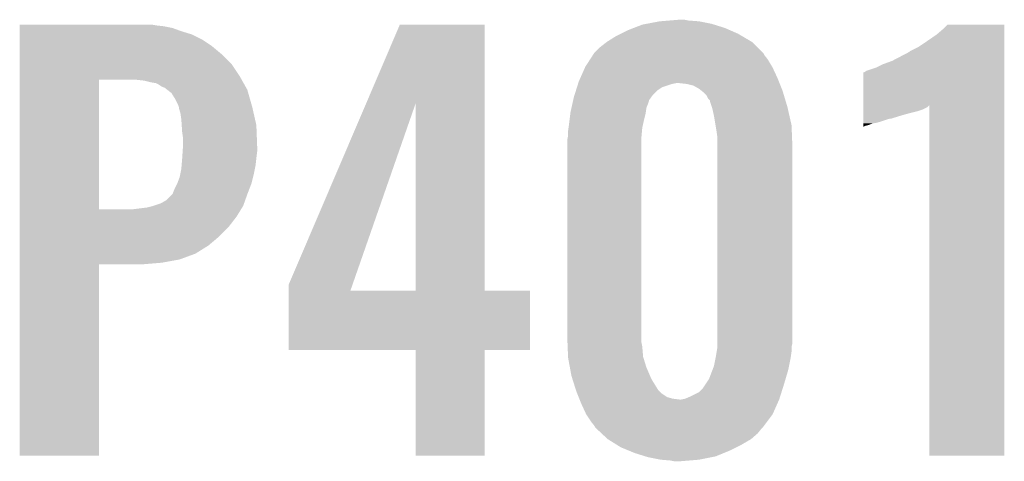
# Model space of a CAD drawing. Extents: x -9 to 122, y -9 to 65.
# Tile 50 of 256: x 44.17 to 47.2, y 15.55 to 16.91. Entities that reach past the tile are written whole.
import ezdxf

# ---------------------------------------------------------------- set-up
doc = ezdxf.new("R2010")
doc.units = 0
doc.layers.add('CLICKER_4_FOR_R7FA4M2A_V100_GTO', color=12, linetype='CONTINUOUS')

msp = doc.modelspace()

# ---------------------------------------------------------------- linework, layer by layer
at = {"layer": 'CLICKER_4_FOR_R7FA4M2A_V100_GTO'}
for points in [[(44.16808, 16.89608), (44.168082, 16.89862), (44.589698, 16.89608), (44.574462, 16.89862)], [(44.16808, 16.89354), (44.16808, 16.89608), (44.612558, 16.89354), (44.589698, 16.89608)], [(44.16808, 16.888458), (44.16808, 16.89354), (44.63796, 16.888458), (44.612558, 16.89354)], [(45.234786, 16.654656), (45.339006, 16.898598), (45.600628, 16.654656), (45.60062, 16.898598)], [(45.339006, 16.898598), (45.339016, 16.89862), (45.60062, 16.898598), (45.339016, 16.89862)], [(46.059634, 16.88846), (46.085762, 16.89862), (46.33976, 16.88846), (46.30725, 16.89862)], [(46.085762, 16.89862), (46.099096, 16.90116), (46.30725, 16.89862), (46.299122, 16.90116)], [(46.099096, 16.90116), (46.1391, 16.90878), (46.299122, 16.90116), (46.261022, 16.90878)], [(46.1391, 16.90878), (46.169578, 16.91132), (46.261022, 16.90878), (46.228, 16.91132)], [(46.169578, 16.91132), (46.200058, 16.91386), (46.228, 16.91132), (46.215302, 16.91386)], [(47.01032, 16.883378), (47.025542, 16.898598), (47.200818, 16.883378), (47.20082, 16.898598)], [(47.025542, 16.898598), (47.025566, 16.89862), (47.20082, 16.898598), (47.025566, 16.89862)], [(44.16808, 16.8783), (44.16808, 16.888458), (44.6659, 16.8783), (44.63796, 16.888458)], [(44.16808, 16.86814), (44.16808, 16.8783), (44.69892, 16.86814), (44.6659, 16.8783)], [(44.16808, 16.852898), (44.16808, 16.86814), (44.729402, 16.852898), (44.69892, 16.86814)], [(45.97654, 16.84528), (46.004482, 16.86306), (46.42358, 16.84528), (46.393354, 16.86306)], [(46.004482, 16.86306), (46.01972, 16.87068), (46.393354, 16.86306), (46.3804, 16.87068)], [(46.01972, 16.87068), (46.04004, 16.88084), (46.3804, 16.87068), (46.357178, 16.88084)], [(46.04004, 16.88084), (46.059634, 16.88846), (46.357178, 16.88084), (46.33976, 16.88846)], [(46.9519, 16.8402), (46.992542, 16.86814), (47.200818, 16.8402), (47.200818, 16.86814)], [(46.992542, 16.86814), (47.01032, 16.883378), (47.200818, 16.86814), (47.200818, 16.883378)], [(44.16808, 16.83258), (44.16808, 16.852898), (44.75988, 16.83258), (44.729402, 16.852898)], [(44.16808, 16.807182), (44.16808, 16.83258), (44.790358, 16.807182), (44.75988, 16.83258)], [(45.953682, 16.8275), (45.976536, 16.845278), (46.44136, 16.8275), (46.423582, 16.845278)], [(45.976536, 16.845278), (45.97654, 16.84528), (46.423582, 16.845278), (46.42358, 16.84528)], [(46.936662, 16.830042), (46.9519, 16.8402), (47.200818, 16.830042), (47.200818, 16.8402)], [(44.168078, 16.7767), (44.16808, 16.807182), (44.82084, 16.7767), (44.790358, 16.807182)], [(45.92529, 16.791938), (45.93351, 16.80464), (46.471842, 16.791938), (46.46168, 16.80464)], [(45.93351, 16.80464), (45.936794, 16.809716), (46.46168, 16.80464), (46.459142, 16.809716)], [(45.936794, 16.809716), (45.938442, 16.812262), (46.459142, 16.809716), (46.456598, 16.812262)], [(45.938442, 16.812262), (45.953682, 16.8275), (46.456598, 16.812262), (46.44136, 16.8275)], [(46.855382, 16.78686), (46.90872, 16.814802), (47.200818, 16.78686), (47.200818, 16.814802)], [(46.90872, 16.814802), (46.911264, 16.817342), (47.200818, 16.814802), (47.200818, 16.817342)], [(46.911264, 16.817342), (46.936662, 16.830042), (47.200818, 16.817342), (47.200818, 16.830042)], [(44.168078, 16.738602), (44.168078, 16.7767), (44.846238, 16.738602), (44.82084, 16.7767)], [(45.910502, 16.76908), (45.92529, 16.791938), (46.485556, 16.76908), (46.471842, 16.791938)], [(46.80712, 16.76654), (46.827442, 16.7767), (47.200816, 16.76654), (47.200816, 16.7767)], [(46.827442, 16.7767), (46.855382, 16.78686), (47.200816, 16.7767), (47.200818, 16.78686)], [(45.894696, 16.73352), (45.909372, 16.766538), (46.50232, 16.73352), (46.48708, 16.766538)], [(45.909372, 16.766538), (45.910502, 16.76908), (46.48708, 16.766538), (46.485556, 16.76908)], [(46.766488, 16.649664), (46.766502, 16.7513), (47.200814, 16.649664), (47.200816, 16.7513)], [(46.766502, 16.7513), (46.769026, 16.751304), (47.200816, 16.7513), (47.200816, 16.751304)], [(46.769026, 16.751304), (46.77664, 16.75638), (47.200816, 16.751304), (47.200816, 16.75638)], [(46.77664, 16.75638), (46.80712, 16.76654), (47.200816, 16.75638), (47.200816, 16.76654)], [(44.168072, 16.329682), (44.168078, 16.72844), (44.4119, 16.329682), (44.411922, 16.72844)], [(44.168078, 16.72844), (44.168078, 16.738602), (44.851956, 16.72844), (44.846238, 16.738602)], [(44.5516, 16.7259), (44.528738, 16.72844), (44.853384, 16.7259), (44.851956, 16.72844)], [(44.57192, 16.72082), (44.5516, 16.7259), (44.856242, 16.72082), (44.853384, 16.7259)], [(44.587162, 16.718278), (44.57192, 16.72082), (44.857672, 16.718278), (44.856242, 16.72082)], [(44.597322, 16.713198), (44.587162, 16.718278), (44.86053, 16.713198), (44.857672, 16.718278)], [(44.604942, 16.70812), (44.597322, 16.713198), (44.863386, 16.70812), (44.86053, 16.713198)], [(45.884564, 16.70558), (45.887772, 16.71574), (46.14672, 16.70558), (46.177202, 16.71574)], [(45.887772, 16.71574), (45.888574, 16.71828), (46.177202, 16.71574), (46.189902, 16.71828)], [(45.888574, 16.71828), (45.89018, 16.72336), (46.508418, 16.71828), (46.506386, 16.72336)], [(45.89018, 16.72336), (45.894696, 16.73352), (46.506386, 16.72336), (46.50232, 16.73352)], [(46.22292, 16.71574), (46.200058, 16.71828), (46.509434, 16.71574), (46.508418, 16.71828)], [(46.243242, 16.71066), (46.22292, 16.71574), (46.511466, 16.71066), (46.509434, 16.71574)], [(46.261018, 16.7005), (46.243242, 16.71066), (46.51553, 16.7005), (46.511466, 16.71066)], [(44.610024, 16.70558), (44.604942, 16.70812), (44.864816, 16.70558), (44.863386, 16.70812)], [(44.612566, 16.705576), (44.610024, 16.70558), (44.864818, 16.705576), (44.864816, 16.70558)], [(44.62236, 16.697958), (44.612566, 16.705576), (44.869102, 16.697958), (44.864818, 16.705576)], [(44.63542, 16.687796), (44.62236, 16.697958), (44.872006, 16.687796), (44.869102, 16.697958)], [(44.648118, 16.66748), (44.63542, 16.687796), (44.87781, 16.66748), (44.872006, 16.687796)], [(45.87494, 16.675098), (45.877346, 16.682722), (46.113334, 16.675098), (46.118782, 16.682722)], [(45.877346, 16.682722), (45.881356, 16.69542), (46.118782, 16.682722), (46.13148, 16.69542)], [(45.881356, 16.69542), (45.884564, 16.70558), (46.13148, 16.69542), (46.14672, 16.70558)], [(46.267368, 16.695422), (46.261018, 16.7005), (46.51756, 16.695422), (46.51553, 16.7005)], [(46.27372, 16.69034), (46.267368, 16.695422), (46.519086, 16.69034), (46.51756, 16.695422)], [(46.283882, 16.680176), (46.27372, 16.69034), (46.522134, 16.680176), (46.519086, 16.69034)], [(44.65574, 16.652238), (44.648118, 16.66748), (44.882166, 16.652238), (44.87781, 16.66748)], [(44.65828, 16.644622), (44.65574, 16.652238), (44.88434, 16.644622), (44.882166, 16.652238)], [(44.996102, 16.095984), (45.234786, 16.654656), (45.192788, 16.095984), (45.387222, 16.654656)], [(45.387238, 16.0782), (45.387222, 16.654656), (45.600642, 16.0782), (45.600628, 16.654656)], [(45.867602, 16.642082), (45.870424, 16.654778), (46.098462, 16.642082), (46.10354, 16.654778)], [(45.870424, 16.654778), (45.872118, 16.662404), (46.10354, 16.654778), (46.10608, 16.662404)], [(45.872118, 16.662404), (45.872684, 16.664946), (46.10608, 16.662404), (46.106084, 16.664946)], [(45.872684, 16.664946), (45.87494, 16.675098), (46.106084, 16.664946), (46.113334, 16.675098)], [(46.288962, 16.67002), (46.283882, 16.680176), (46.525182, 16.67002), (46.522134, 16.680176)], [(46.29404, 16.664934), (46.288962, 16.67002), (46.526708, 16.664934), (46.525182, 16.67002)], [(46.294042, 16.662398), (46.29404, 16.664934), (46.527468, 16.662398), (46.526708, 16.664934)], [(46.299968, 16.64462), (46.294042, 16.662398), (46.5328, 16.64462), (46.527468, 16.662398)], [(44.65828, 16.644616), (44.65828, 16.644622), (44.884342, 16.644616), (44.88434, 16.644622)], [(44.65828, 16.642076), (44.65828, 16.644616), (44.88492, 16.642076), (44.884342, 16.644616)], [(44.66336, 16.624298), (44.65828, 16.642076), (44.88896, 16.624298), (44.88492, 16.642076)], [(44.6659, 16.60652), (44.66336, 16.624298), (44.893, 16.60652), (44.88896, 16.624298)], [(45.861604, 16.60398), (45.864144, 16.624302), (46.09084, 16.60398), (46.09592, 16.624302)], [(45.864144, 16.624302), (45.86478, 16.629378), (46.09592, 16.624302), (46.096644, 16.629378)], [(45.86478, 16.629378), (45.867602, 16.642082), (46.096644, 16.629378), (46.098462, 16.642082)], [(46.30166, 16.639538), (46.299968, 16.64462), (46.533956, 16.639538), (46.5328, 16.64462)], [(46.30674, 16.61668), (46.30166, 16.639538), (46.53915, 16.61668), (46.533956, 16.639538)], [(46.766484, 16.62684), (46.766486, 16.631922), (46.9138, 16.62684), (46.93412, 16.631922)], [(46.766484, 16.61922), (46.766484, 16.62684), (46.88586, 16.61922), (46.9138, 16.62684)], [(46.766486, 16.644618), (46.766488, 16.649664), (46.964596, 16.644618), (46.969642, 16.649664)], [(46.766486, 16.637), (46.766486, 16.644618), (46.949358, 16.637), (46.964596, 16.644618)], [(46.766486, 16.631922), (46.766486, 16.637), (46.93412, 16.631922), (46.949358, 16.637)], [(46.96968, 15.570222), (46.969642, 16.649664), (47.200798, 15.570222), (47.200814, 16.649664)], [(44.667086, 16.588738), (44.6659, 16.60652), (44.89704, 16.588738), (44.893, 16.60652)], [(45.8597, 16.58874), (45.861604, 16.60398), (46.087452, 16.58874), (46.09084, 16.60398)], [(46.311398, 16.588738), (46.30674, 16.61668), (46.5455, 16.588738), (46.53915, 16.61668)], [(46.76648, 16.59636), (46.766482, 16.60652), (46.80966, 16.59636), (46.840142, 16.60652)], [(46.76648, 16.593818), (46.76648, 16.59636), (46.794418, 16.593818), (46.80966, 16.59636)], [(46.76648, 16.58874), (46.76648, 16.593818), (46.781718, 16.58874), (46.794418, 16.593818)], [(46.766482, 16.60906), (46.766484, 16.61922), (46.852836, 16.60906), (46.88586, 16.61922)], [(46.766482, 16.60652), (46.766482, 16.60906), (46.840142, 16.60652), (46.850298, 16.60906)], [(44.66844, 16.56842), (44.667086, 16.588738), (44.897822, 16.56842), (44.89704, 16.588738)], [(44.67098, 16.550638), (44.66844, 16.56842), (44.898506, 16.550638), (44.897822, 16.56842)], [(45.85716, 16.57096), (45.85861, 16.58112), (46.084836, 16.57096), (46.08576, 16.58112)], [(45.85716, 16.555722), (45.85716, 16.57096), (46.08345, 16.555722), (46.084836, 16.57096)], [(45.85861, 16.58112), (45.8597, 16.58874), (46.08576, 16.58112), (46.087452, 16.58874)], [(46.31436, 16.57096), (46.311398, 16.588738), (46.546212, 16.57096), (46.5455, 16.588738)], [(46.3169, 16.553178), (46.31436, 16.57096), (46.546924, 16.553178), (46.546212, 16.57096)], [(46.76648, 16.5862), (46.76648, 16.58874), (46.771558, 16.5862), (46.781718, 16.58874)], [(46.76648, 16.583696), (46.76648, 16.5862), (46.76648, 16.583696), (46.771558, 16.5862)], [(44.67098, 16.5227), (44.67098, 16.550638), (44.89958, 16.5227), (44.898506, 16.550638)], [(45.85462, 16.543022), (45.85665, 16.55318), (46.08322, 16.543022), (46.08322, 16.55318)], [(45.85462, 15.93596), (45.85462, 16.543022), (46.08322, 15.93596), (46.08322, 16.543022)], [(45.85665, 16.55318), (45.85716, 16.555722), (46.08322, 16.55318), (46.08345, 16.555722)], [(46.3169, 16.52524), (46.3169, 16.553178), (46.54804, 16.52524), (46.546924, 16.553178)], [(44.668608, 16.48714), (44.669964, 16.50746), (44.89704, 16.48714), (44.89958, 16.50746)], [(44.669964, 16.50746), (44.67098, 16.5227), (44.89958, 16.50746), (44.89958, 16.5227)], [(46.3169, 15.915638), (46.3169, 16.52524), (46.54804, 15.915638), (46.54804, 16.52524)], [(44.666746, 16.464282), (44.66844, 16.4846), (44.8945, 16.464282), (44.896756, 16.4846)], [(44.66844, 16.4846), (44.668608, 16.48714), (44.896756, 16.4846), (44.89704, 16.48714)], [(44.660818, 16.428718), (44.66285, 16.43888), (44.886878, 16.428718), (44.88942, 16.43888)], [(44.66285, 16.43888), (44.6659, 16.454118), (44.88942, 16.43888), (44.892466, 16.454118)], [(44.6659, 16.454118), (44.666746, 16.464282), (44.892466, 16.454118), (44.8945, 16.464282)], [(44.64558, 16.39316), (44.653198, 16.408398), (44.875936, 16.39316), (44.881798, 16.408398)], [(44.653198, 16.408398), (44.6532, 16.4084), (44.881798, 16.408398), (44.881798, 16.4084)], [(44.6532, 16.4084), (44.660818, 16.428718), (44.881798, 16.4084), (44.886878, 16.428718)], [(44.637958, 16.37538), (44.6405, 16.38046), (44.8691, 16.37538), (44.871052, 16.38046)], [(44.6405, 16.38046), (44.64558, 16.39316), (44.871052, 16.38046), (44.875936, 16.39316)], [(44.57954, 16.339822), (44.602398, 16.34744), (44.8564, 16.339822), (44.85912, 16.34744)], [(44.602398, 16.34744), (44.620178, 16.357598), (44.85912, 16.34744), (44.862748, 16.357598)], [(44.620178, 16.357598), (44.637958, 16.37538), (44.862748, 16.357598), (44.8691, 16.37538)], [(44.168072, 16.32966), (44.168072, 16.329682), (44.518578, 16.32966), (44.4119, 16.329682)], [(44.168072, 16.3068), (44.168072, 16.32966), (44.83608, 16.3068), (44.850148, 16.32966)], [(44.518578, 16.32966), (44.559218, 16.33474), (44.850148, 16.32966), (44.853274, 16.33474)], [(44.559218, 16.33474), (44.579524, 16.339818), (44.853274, 16.33474), (44.8564, 16.339818)], [(44.579524, 16.339818), (44.57954, 16.339822), (44.8564, 16.339818), (44.8564, 16.339822)], [(44.16807, 16.27378), (44.168072, 16.3068), (44.810678, 16.27378), (44.83608, 16.3068)], [(44.16807, 16.24584), (44.16807, 16.27378), (44.78274, 16.24584), (44.810678, 16.27378)], [(44.16807, 16.2179), (44.16807, 16.24584), (44.749718, 16.2179), (44.78274, 16.24584)], [(44.16807, 16.1925), (44.16807, 16.2179), (44.70908, 16.1925), (44.749718, 16.2179)], [(44.168068, 16.16456), (44.16807, 16.17472), (44.604942, 16.16456), (44.660818, 16.17472)], [(44.16807, 16.17472), (44.16807, 16.1925), (44.660818, 16.17472), (44.70908, 16.1925)], [(44.16806, 15.570222), (44.168068, 16.159458), (44.411878, 15.570222), (44.4119, 16.159458)], [(44.168068, 16.15948), (44.168068, 16.16456), (44.543982, 16.15948), (44.604942, 16.16456)], [(44.168068, 16.159458), (44.168068, 16.15948), (44.4119, 16.159458), (44.543982, 16.15948)], [(44.9961, 16.078228), (44.996102, 16.095984), (45.18661, 16.078228), (45.192788, 16.095984)], [(44.9961, 16.0782), (44.9961, 16.078228), (45.387238, 16.0782), (45.18661, 16.078228)], [(44.9961, 16.078178), (44.9961, 16.0782), (45.74032, 16.078178), (45.600642, 16.0782)], [(44.9961, 15.895342), (44.9961, 16.078178), (45.740298, 15.895342), (45.74032, 16.078178)], [(45.855332, 15.918182), (45.85462, 15.93596), (46.08322, 15.918182), (46.08322, 15.93596)], [(45.387238, 15.89532), (44.9961, 15.895342), (45.740298, 15.89532), (45.740298, 15.895342)], [(45.38724, 15.895298), (45.387238, 15.89532), (45.60062, 15.895298), (45.740298, 15.89532)], [(45.38726, 15.570222), (45.38724, 15.895298), (45.600598, 15.570222), (45.60062, 15.895298)], [(45.85584, 15.905482), (45.855332, 15.918182), (46.08576, 15.905482), (46.08322, 15.918182)], [(45.85706, 15.875002), (45.85584, 15.905482), (46.0883, 15.875002), (46.08576, 15.905482)], [(46.314782, 15.89024), (46.3169, 15.902938), (46.5455, 15.89024), (46.5455, 15.902938)], [(46.3169, 15.905478), (46.3169, 15.915638), (46.5455, 15.905478), (46.54804, 15.915638)], [(46.3169, 15.902938), (46.3169, 15.905478), (46.5455, 15.902938), (46.5455, 15.905478)], [(45.85716, 15.872462), (45.85706, 15.875002), (46.089082, 15.872462), (46.0883, 15.875002)], [(45.862702, 15.84198), (45.85716, 15.872462), (46.098458, 15.84198), (46.089082, 15.872462)], [(46.306738, 15.847058), (46.31182, 15.87246), (46.537878, 15.847058), (46.542958, 15.87246)], [(46.31182, 15.872462), (46.314782, 15.89024), (46.54296, 15.872462), (46.5455, 15.89024)], [(46.31182, 15.87246), (46.31182, 15.872462), (46.542958, 15.87246), (46.54296, 15.872462)], [(45.86732, 15.81658), (45.862702, 15.84198), (46.109346, 15.81658), (46.098458, 15.84198)], [(46.291498, 15.806418), (46.301976, 15.83436), (46.52712, 15.806418), (46.53534, 15.83436)], [(46.301976, 15.83436), (46.306738, 15.847058), (46.53534, 15.83436), (46.537878, 15.847058)], [(45.87053, 15.80642), (45.86732, 15.81658), (46.1137, 15.80642), (46.109346, 15.81658)], [(45.880956, 15.773402), (45.87053, 15.80642), (46.134018, 15.773402), (46.1137, 15.80642)], [(46.281338, 15.79118), (46.291498, 15.806418), (46.52264, 15.79118), (46.52712, 15.806418)], [(45.88256, 15.768318), (45.880956, 15.773402), (46.139102, 15.768318), (46.134018, 15.773402)], [(46.261016, 15.765778), (46.271178, 15.775938), (46.514618, 15.765778), (46.517826, 15.775938)], [(46.271178, 15.775938), (46.281338, 15.79118), (46.517826, 15.775938), (46.52264, 15.79118)], [(45.885608, 15.760702), (45.88256, 15.768318), (46.146718, 15.760702), (46.139102, 15.768318)], [(45.889672, 15.750542), (45.885608, 15.760702), (46.161956, 15.750542), (46.146718, 15.760702)], [(45.891704, 15.74546), (45.889672, 15.750542), (46.179738, 15.74546), (46.161956, 15.750542)], [(45.89272, 15.74292), (45.891704, 15.74546), (46.20006, 15.74292), (46.179738, 15.74546)], [(45.8978, 15.73022), (45.89272, 15.74292), (46.501754, 15.73022), (46.5074, 15.74292)], [(46.205138, 15.74292), (46.217838, 15.74546), (46.5074, 15.74292), (46.508202, 15.74546)], [(46.217838, 15.74546), (46.23562, 15.75308), (46.508202, 15.74546), (46.510608, 15.75308)], [(46.23562, 15.75308), (46.261016, 15.765778), (46.510608, 15.75308), (46.514618, 15.765778)], [(45.91304, 15.6972), (45.8978, 15.73022), (46.487078, 15.6972), (46.501754, 15.73022)], [(45.92828, 15.67434), (45.91304, 15.6972), (46.469932, 15.67434), (46.487078, 15.6972)], [(45.93844, 15.66164), (45.92828, 15.67434), (46.460408, 15.66164), (46.469932, 15.67434)], [(45.940978, 15.656564), (45.93844, 15.66164), (46.4566, 15.656564), (46.460408, 15.66164)], [(45.940984, 15.65656), (45.940978, 15.656564), (46.456598, 15.65656), (46.4566, 15.656564)], [(45.946428, 15.651478), (45.940984, 15.65656), (46.451518, 15.651478), (46.456598, 15.65656)], [(45.960034, 15.638778), (45.946428, 15.651478), (46.44136, 15.638778), (46.451518, 15.651478)], [(45.979078, 15.621002), (45.960034, 15.638778), (46.421042, 15.621002), (46.44136, 15.638778)], [(45.979086, 15.620998), (45.979078, 15.621002), (46.421038, 15.620998), (46.421042, 15.621002)], [(46.007532, 15.60322), (45.979086, 15.620998), (46.39056, 15.60322), (46.421038, 15.620998)], [(46.01972, 15.595602), (46.007532, 15.60322), (46.375324, 15.595602), (46.39056, 15.60322)], [(46.044394, 15.58544), (46.01972, 15.595602), (46.355, 15.58544), (46.375324, 15.595602)], [(44.411878, 15.5702), (44.16806, 15.570222), (44.411878, 15.5702), (44.411878, 15.570222)], [(45.600598, 15.5702), (45.38726, 15.570222), (45.600598, 15.5702), (45.600598, 15.570222)], [(46.0629, 15.577818), (46.044394, 15.58544), (46.336488, 15.577818), (46.355, 15.58544)], [(46.09541, 15.56766), (46.0629, 15.577818), (46.311818, 15.56766), (46.336488, 15.577818)], [(46.103538, 15.56512), (46.09541, 15.56766), (46.299118, 15.56512), (46.311818, 15.56766)], [(46.141638, 15.5575), (46.103538, 15.56512), (46.26102, 15.5575), (46.299118, 15.56512)], [(47.200798, 15.5702), (46.96968, 15.570222), (47.200798, 15.5702), (47.200798, 15.570222)], [(46.17212, 15.55496), (46.141638, 15.5575), (46.23054, 15.55496), (46.26102, 15.5575)], [(46.184818, 15.55242), (46.17212, 15.55496), (46.200062, 15.55242), (46.23054, 15.55496)]]:
    msp.add_solid(points, dxfattribs=at)

doc.saveas('drawing.dxf')
